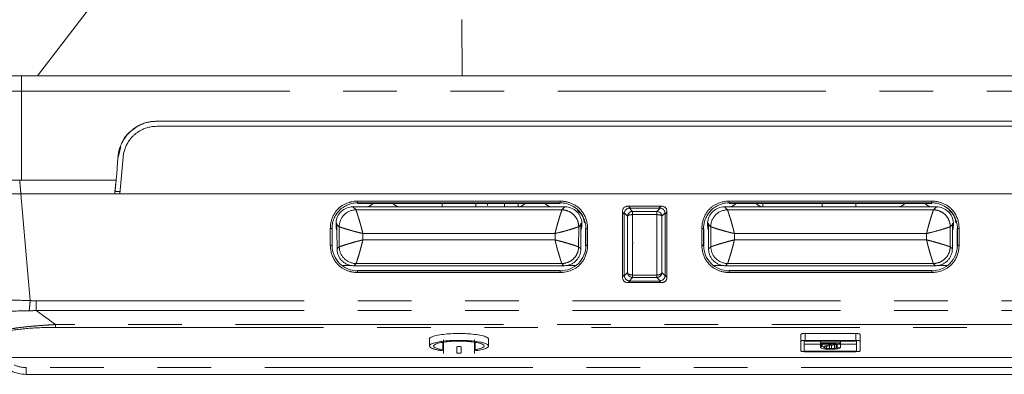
# Model space of a CAD drawing. Header units: millimetres. Extents: x 19 to 844, y 7 to 552.
# Tile 3 of 177: x 60 to 83, y 108 to 116. Entities that reach past the tile are written whole.
import ezdxf

# ---------------------------------------------------------------- set-up
doc = ezdxf.new("R2010")
doc.units = ezdxf.units.MM
doc.linetypes.add('PHANTOM', pattern=[12.7, 6.35, -1.27, 1.27, -1.27, 1.27, -1.27])

msp = doc.modelspace()

# ---------------------------------------------------------------- linework, layer by layer
at = {"color": 8, "linetype": 'PHANTOM', "lineweight": 0}
for p, q in [((60.267, 114.811), (62.001, 117.071)), ((59.89, 114.446), (59.89, 112.331)), ((59.89, 114.446), (313.406, 114.446)), ((59.871, 112.011), (60.093, 109.48)), ((67.848, 111.798), (67.848, 111.838)), ((72.648, 111.838), (72.648, 111.798)), ((74.261, 111.718), (74.303, 111.678)), ((74.993, 111.678), (75.035, 111.718)), ((76.648, 111.798), (76.648, 111.838)), ((81.448, 111.838), (81.448, 111.798)), ((67.737, 111.703), (67.811, 111.63)), ((67.811, 111.63), (72.686, 111.63)), ((72.686, 111.63), (72.76, 111.703)), ((74.242, 111.478), (74.164, 111.557)), ((74.362, 111.595), (74.286, 111.673)), ((74.362, 111.518), (74.362, 111.595)), ((74.362, 111.595), (74.935, 111.595)), ((74.935, 111.518), (74.362, 111.518)), ((74.935, 111.595), (75.011, 111.673)), ((74.935, 111.518), (74.935, 111.595)), ((75.132, 111.557), (75.055, 111.478)), ((76.537, 111.703), (76.611, 111.63)), ((76.611, 111.63), (81.486, 111.63)), ((81.486, 111.63), (81.56, 111.703)), ((67.359, 111.281), (67.412, 111.229)), ((73.085, 111.229), (73.138, 111.281)), ((76.159, 111.281), (76.212, 111.229)), ((81.885, 111.229), (81.938, 111.281)), ((67.414, 110.756), (67.412, 111.229)), ((67.972, 110.918), (67.972, 111.071)), ((67.972, 111.071), (72.525, 111.071)), ((72.525, 111.071), (72.525, 110.918)), ((73.083, 110.756), (73.085, 111.229)), ((76.214, 110.756), (76.212, 111.229)), ((76.772, 110.918), (76.772, 111.071)), ((76.772, 111.071), (81.325, 111.071)), ((81.325, 111.071), (81.325, 110.918)), ((81.883, 110.756), (81.885, 111.229)), ((72.525, 110.918), (67.972, 110.918)), ((81.325, 110.918), (76.772, 110.918)), ((67.361, 110.704), (67.414, 110.756)), ((73.083, 110.756), (73.135, 110.704)), ((76.161, 110.704), (76.214, 110.756)), ((81.883, 110.756), (81.935, 110.704)), ((67.761, 110.306), (67.813, 110.358)), ((67.813, 110.358), (72.684, 110.358)), ((72.684, 110.358), (72.736, 110.306)), ((76.561, 110.306), (76.613, 110.358)), ((76.613, 110.358), (81.484, 110.358)), ((81.484, 110.358), (81.536, 110.306)), ((67.848, 110.145), (67.848, 110.185)), ((72.648, 110.185), (72.648, 110.145)), ((74.162, 110.084), (74.122, 110.045)), ((74.165, 110.065), (74.242, 110.145)), ((74.361, 110.086), (74.935, 110.086)), ((74.361, 110.028), (74.361, 110.086)), ((75.055, 110.145), (75.133, 110.064)), ((75.175, 110.045), (75.135, 110.084)), ((76.648, 110.145), (76.648, 110.185)), ((81.448, 110.185), (81.448, 110.145)), ((74.305, 109.945), (74.263, 109.905)), ((74.285, 109.949), (74.361, 110.028)), ((74.935, 110.028), (74.361, 110.028)), ((75.012, 109.949), (74.935, 110.028)), ((75.034, 109.905), (74.992, 109.945)), ((60.236, 109.474), (313.061, 109.474)), ((60.236, 109.248), (313.061, 109.248)), ((60.69, 108.911), (60.236, 109.248)), ((312.607, 108.911), (60.69, 108.911)), ((60.69, 108.845), (312.607, 108.845)), ((78.448, 108.536), (78.448, 108.699)), ((79.648, 108.699), (79.648, 108.536)), ((69.863, 108.478), (69.863, 108.315)), ((70.634, 108.315), (70.634, 108.478)), ((313.3, 107.891), (59.997, 107.891)), ((59.997, 107.891), (59.997, 107.731))]:
    msp.add_line(p, q, dxfattribs=at)
at = {"color": 7, "linetype": 'Continuous', "lineweight": 15}
for p, q in [((70.326, 114.811), (70.32, 116.144)), ((313.406, 114.811), (59.89, 114.811)), ((63.091, 113.731), (107.805, 113.731)), ((63.091, 113.611), (107.805, 113.611)), ((62.244, 113.127), (62.175, 112.881)), ((62.175, 112.892), (62.244, 113.127)), ((62.218, 112.011), (62.294, 112.881)), ((59.845, 112.331), (62.126, 112.331)), ((59.89, 112.331), (62.13, 112.332)), ((62.098, 112.011), (62.126, 112.332)), ((62.102, 112.063), (62.126, 112.331)), ((59.871, 112.011), (62.218, 112.011)), ((62.223, 112.063), (62.102, 112.063)), ((108.678, 112.011), (62.218, 112.011)), ((67.848, 111.838), (72.648, 111.838)), ((67.848, 111.798), (72.648, 111.798)), ((67.848, 111.781), (72.648, 111.781)), ((69.848, 111.703), (69.848, 111.781)), ((70.648, 111.781), (70.648, 111.703)), ((70.928, 111.781), (70.928, 111.731)), ((74.261, 111.718), (75.035, 111.718)), ((76.648, 111.838), (81.448, 111.838)), ((76.648, 111.798), (81.448, 111.798)), ((76.648, 111.781), (81.448, 111.781)), ((77.448, 111.703), (77.448, 111.781)), ((78.848, 111.703), (78.848, 111.781)), ((79.648, 111.781), (79.648, 111.703)), ((68.048, 111.703), (67.737, 111.703)), ((68.848, 111.703), (68.048, 111.703)), ((69.848, 111.703), (68.848, 111.703)), ((70.648, 111.703), (69.848, 111.703)), ((71.648, 111.703), (70.648, 111.703)), ((72.448, 111.703), (71.648, 111.703)), ((72.76, 111.703), (72.448, 111.703)), ((74.122, 110.045), (74.122, 111.578)), ((74.162, 110.084), (74.162, 111.532)), ((74.993, 111.672), (74.303, 111.672)), ((75.135, 111.532), (75.135, 110.084)), ((75.175, 111.578), (75.175, 110.045)), ((76.648, 111.703), (76.537, 111.703)), ((77.448, 111.703), (76.648, 111.703)), ((78.848, 111.703), (77.448, 111.703)), ((79.648, 111.703), (78.848, 111.703)), ((80.648, 111.703), (79.648, 111.703)), ((81.448, 111.703), (80.648, 111.703)), ((81.56, 111.703), (81.448, 111.703)), ((67.338, 111.323), (67.359, 111.302)), ((67.338, 111.302), (67.338, 111.262)), ((67.338, 111.302), (67.359, 111.302)), ((67.359, 111.281), (67.359, 111.135)), ((73.137, 111.135), (73.138, 111.281)), ((73.138, 111.302), (73.159, 111.323)), ((73.138, 111.302), (73.159, 111.302)), ((73.159, 111.263), (73.159, 111.302)), ((76.138, 111.323), (76.159, 111.302)), ((76.138, 111.302), (76.138, 111.262)), ((76.138, 111.302), (76.159, 111.302)), ((76.159, 111.281), (76.159, 111.135)), ((81.937, 111.135), (81.938, 111.281)), ((81.938, 111.302), (81.959, 111.323)), ((81.938, 111.302), (81.959, 111.302)), ((81.959, 111.263), (81.959, 111.302)), ((67.202, 110.792), (67.202, 111.192)), ((67.244, 111.188), (67.244, 110.788)), ((67.248, 110.781), (67.248, 111.181)), ((67.361, 110.704), (67.359, 111.135)), ((73.137, 111.135), (73.135, 110.704)), ((73.248, 111.181), (73.248, 110.781)), ((73.253, 110.788), (73.253, 111.188)), ((73.295, 111.192), (73.295, 110.792)), ((76.002, 110.792), (76.002, 111.192)), ((76.044, 111.188), (76.044, 110.788)), ((76.048, 110.781), (76.048, 111.181)), ((76.161, 110.704), (76.159, 111.135)), ((81.937, 111.135), (81.935, 110.704)), ((82.048, 111.181), (82.048, 110.781)), ((82.053, 110.788), (82.053, 111.188)), ((82.095, 111.192), (82.095, 110.792)), ((67.706, 110.311), (67.495, 110.311)), ((72.736, 110.306), (67.761, 110.306)), ((72.79, 110.311), (73.002, 110.311)), ((76.295, 110.311), (76.506, 110.311)), ((81.536, 110.306), (76.561, 110.306)), ((81.802, 110.311), (81.59, 110.311)), ((72.648, 110.191), (67.848, 110.191)), ((72.648, 110.185), (67.848, 110.185)), ((72.648, 110.145), (67.848, 110.145)), ((81.448, 110.191), (76.648, 110.191)), ((81.448, 110.185), (76.648, 110.185)), ((81.448, 110.145), (76.648, 110.145)), ((75.034, 109.905), (74.263, 109.905)), ((74.309, 109.941), (74.302, 109.943)), ((74.305, 109.944), (74.992, 109.944)), ((75.03, 109.95), (75.014, 109.947)), ((78.348, 108.68), (78.348, 108.517)), ((79.648, 108.699), (78.448, 108.699)), ((79.748, 108.517), (79.748, 108.68)), ((69.548, 108.566), (69.548, 108.403)), ((69.881, 108.227), (69.881, 108.55)), ((70.616, 108.548), (70.616, 108.229)), ((70.948, 108.403), (70.948, 108.566)), ((78.348, 108.517), (78.348, 108.288)), ((79.668, 108.521), (78.428, 108.521)), ((78.428, 108.521), (78.428, 108.284)), ((79.648, 108.536), (78.448, 108.536)), ((78.811, 108.521), (78.811, 108.479)), ((79.285, 108.479), (78.811, 108.479)), ((78.811, 108.479), (78.811, 108.463)), ((78.811, 108.463), (79.181, 108.463)), ((78.811, 108.463), (78.811, 108.368)), ((78.824, 108.463), (78.824, 108.381)), ((79.181, 108.463), (78.85, 108.391)), ((78.85, 108.463), (78.85, 108.391)), ((78.915, 108.381), (79.285, 108.463)), ((79.208, 108.446), (79.208, 108.362)), ((79.285, 108.521), (79.285, 108.479)), ((79.285, 108.463), (79.285, 108.479)), ((79.285, 108.463), (79.285, 108.362)), ((79.668, 108.284), (79.668, 108.521)), ((79.748, 108.288), (79.748, 108.517)), ((70.198, 108.383), (70.198, 108.24)), ((70.298, 108.24), (70.298, 108.383)), ((78.428, 108.284), (79.668, 108.284)), ((78.448, 108.268), (79.648, 108.268)), ((78.811, 108.368), (78.824, 108.381)), ((78.811, 108.362), (78.811, 108.368)), ((78.825, 108.349), (78.811, 108.362)), ((78.824, 108.381), (78.85, 108.391)), ((78.88, 108.336), (78.825, 108.349)), ((78.934, 108.329), (78.88, 108.336)), ((78.915, 108.381), (78.888, 108.368)), ((78.888, 108.368), (78.888, 108.362)), ((78.888, 108.362), (78.915, 108.352)), ((78.915, 108.381), (78.915, 108.352)), ((78.915, 108.352), (78.955, 108.345)), ((79.005, 108.326), (78.934, 108.329)), ((78.955, 108.39), (78.955, 108.345)), ((78.955, 108.345), (79.027, 108.342)), ((79.048, 108.326), (79.005, 108.326)), ((79.027, 108.406), (79.027, 108.342)), ((79.027, 108.342), (79.07, 108.342)), ((79.163, 108.329), (79.048, 108.326)), ((79.07, 108.415), (79.07, 108.342)), ((79.07, 108.342), (79.142, 108.345)), ((79.142, 108.431), (79.142, 108.345)), ((79.142, 108.345), (79.182, 108.352)), ((79.217, 108.336), (79.163, 108.329)), ((79.182, 108.44), (79.182, 108.352)), ((79.182, 108.352), (79.208, 108.362)), ((79.208, 108.362), (79.285, 108.362)), ((79.271, 108.349), (79.217, 108.336)), ((79.285, 108.362), (79.271, 108.349)), ((313.937, 108.131), (59.36, 108.131)), ((313.3, 107.731), (59.997, 107.731))]:
    msp.add_line(p, q, dxfattribs=at)
for centre, radius, start, end in [((68.048, 111.903), 0.2, 270, 322.2397), ((68.848, 111.903), 0.2, 217.7603, 270), ((71.648, 111.903), 0.2, 270, 322.2397), ((72.448, 111.903), 0.2, 217.7603, 270.0001), ((76.648, 111.903), 0.2, 270, 322.2397), ((77.448, 111.903), 0.2, 217.7603, 270), ((80.648, 111.903), 0.2, 270, 322.2397), ((81.448, 111.903), 0.2, 217.7603, 270.0001), ((59.997, 108.531), 0.8, 243.825, 270)]:
    msp.add_arc(centre, radius, start, end, dxfattribs=at)
for points, knots in [([(59.89, 114.811), (59.864, 114.811), (59.816, 114.811), (59.75, 114.811), (59.697, 114.811), (59.657, 114.811), (59.596, 114.811), (59.499, 114.811), (59.326, 114.811), (59.113, 114.811), (58.888, 114.811), (58.703, 114.811), (58.585, 114.811), (58.522, 114.811), (58.492, 114.811), (58.47, 114.811), (58.466, 114.811), (58.464, 114.811)], [0, 0, 0, 0, 0.035291, 0.064941, 0.088971, 0.107397, 0.120231, 0.173321, 0.241129, 0.368668, 0.500375, 0.632036, 0.759444, 0.827082, 0.880125, 0.922449, 1, 1, 1, 1]), ([(62.173, 112.882), (62.174, 112.902), (62.178, 112.941), (62.188, 112.999), (62.202, 113.055), (62.22, 113.111), (62.241, 113.166), (62.282, 113.255), (62.354, 113.371), (62.472, 113.499), (62.611, 113.602), (62.748, 113.669), (62.872, 113.708), (62.981, 113.728), (63.054, 113.73), (63.091, 113.731)], [0, 0, 0, 0, 0.0431097, 0.0858817, 0.1284972, 0.1711391, 0.2139903, 0.2572308, 0.3850534, 0.510915, 0.63523, 0.7608064, 0.8398556, 0.9191886, 1, 1, 1, 1]), ([(62.27, 113.214), (62.272, 113.223), (62.303, 113.333), (62.465, 113.5), (62.687, 113.651), (62.906, 113.72), (63.029, 113.728), (63.091, 113.731)], [0, 0, 0, 0, 0.027735, 0.33494, 0.641896, 0.816435, 1, 1, 1, 1]), ([(62.294, 112.881), (62.296, 112.9), (62.3, 112.937), (62.311, 112.99), (62.324, 113.041), (62.341, 113.089), (62.359, 113.135), (62.38, 113.178), (62.402, 113.218), (62.425, 113.255), (62.449, 113.289), (62.474, 113.321), (62.499, 113.35), (62.525, 113.377), (62.577, 113.426), (62.659, 113.489), (62.771, 113.548), (62.878, 113.585), (62.982, 113.607), (63.055, 113.61), (63.091, 113.611)], [0, 0, 0, 0, 0.047492, 0.093484, 0.137976, 0.180968, 0.222459, 0.26245, 0.300942, 0.337933, 0.373424, 0.407416, 0.439908, 0.470901, 0.500395, 0.622158, 0.731327, 0.817872, 0.907427, 1, 1, 1, 1]), ([(62.13, 112.332), (62.132, 112.354), (62.136, 112.4), (62.143, 112.463), (62.148, 112.532), (62.153, 112.625), (62.159, 112.745), (62.168, 112.837), (62.173, 112.882)], [0, 0, 0, 0, 0.1235371, 0.2470742, 0.3478089, 0.5001138, 0.7530619, 1, 1, 1, 1]), ([(59.89, 112.331), (59.861, 112.331), (59.802, 112.331), (59.714, 112.331), (59.626, 112.331), (59.54, 112.331), (59.454, 112.331), (59.369, 112.331), (59.285, 112.331), (59.202, 112.331), (59.106, 112.331), (58.999, 112.331), (58.845, 112.331), (58.662, 112.331), (58.464, 112.331), (58.291, 112.331), (58.169, 112.331), (58.087, 112.331), (58.028, 112.331), (57.976, 112.331), (57.933, 112.331), (57.903, 112.331), (57.884, 112.331), (57.881, 112.331), (57.88, 112.331)], [0, 0, 0, 0, 0.028132, 0.056064, 0.083848, 0.111538, 0.13919, 0.166857, 0.194595, 0.222457, 0.250498, 0.292109, 0.333759, 0.417029, 0.500005, 0.582917, 0.666255, 0.707841, 0.749522, 0.79984, 0.849729, 0.899506, 0.949492, 1, 1, 1, 1]), ([(57.879, 112.011), (57.879, 112.011), (57.88, 112.011), (57.886, 112.011), (57.897, 112.011), (57.911, 112.011), (57.929, 112.011), (57.952, 112.011), (57.979, 112.011), (58.01, 112.011), (58.057, 112.011), (58.127, 112.011), (58.259, 112.011), (58.456, 112.011), (58.68, 112.011), (58.879, 112.011), (59.035, 112.011), (59.192, 112.011), (59.351, 112.011), (59.517, 112.011), (59.692, 112.011), (59.811, 112.011), (59.871, 112.011)], [0, 0, 0, 0, 0.032479, 0.064233, 0.09532, 0.1258, 0.155741, 0.185211, 0.214283, 0.243032, 0.271536, 0.328868, 0.387553, 0.500028, 0.612502, 0.671122, 0.728519, 0.779964, 0.832414, 0.886307, 0.942047, 1, 1, 1, 1]), ([(67.848, 111.838), (67.831, 111.837), (67.795, 111.837), (67.739, 111.83), (67.681, 111.818), (67.622, 111.8), (67.561, 111.776), (67.5, 111.744), (67.441, 111.705), (67.385, 111.656), (67.334, 111.598), (67.29, 111.531), (67.253, 111.455), (67.225, 111.373), (67.206, 111.284), (67.203, 111.223), (67.202, 111.192)], [0, 0, 0, 0, 0.051294, 0.105921, 0.163798, 0.224801, 0.288777, 0.355579, 0.425112, 0.497422, 0.572793, 0.651584, 0.733936, 0.81973, 0.908604, 1, 1, 1, 1]), ([(67.242, 111.188), (67.242, 111.203), (67.243, 111.234), (67.248, 111.279), (67.257, 111.324), (67.268, 111.369), (67.292, 111.437), (67.336, 111.524), (67.413, 111.622), (67.51, 111.7), (67.598, 111.745), (67.672, 111.772), (67.731, 111.787), (67.792, 111.796), (67.832, 111.797), (67.848, 111.798)], [0, 0, 0, 0, 0.047993, 0.096035, 0.14412, 0.19223, 0.240338, 0.369633, 0.498322, 0.62984, 0.756627, 0.805885, 0.877135, 0.947273, 1, 1, 1, 1]), ([(71.328, 111.703), (71.328, 111.731), (71.328, 111.759), (71.328, 111.797), (71.328, 111.798)], [0, 0, 0, 0, 0.982206, 1, 1, 1, 1]), ([(71.648, 111.798), (71.648, 111.797), (71.648, 111.757), (71.648, 111.727), (71.648, 111.698)], [0, 0, 0, 0, 0.0168, 1, 1, 1, 1]), ([(73.295, 111.192), (73.294, 111.21), (73.293, 111.246), (73.286, 111.3), (73.276, 111.351), (73.262, 111.401), (73.245, 111.449), (73.225, 111.495), (73.202, 111.537), (73.176, 111.577), (73.149, 111.614), (73.119, 111.647), (73.087, 111.677), (73.054, 111.705), (73.02, 111.729), (72.985, 111.75), (72.95, 111.768), (72.914, 111.784), (72.879, 111.798), (72.844, 111.809), (72.809, 111.819), (72.775, 111.826), (72.742, 111.831), (72.71, 111.835), (72.679, 111.837), (72.658, 111.838), (72.648, 111.838)], [0, 0, 0, 0, 0.053651, 0.106528, 0.158501, 0.20946, 0.25931, 0.307987, 0.355451, 0.401696, 0.446742, 0.490641, 0.53347, 0.575307, 0.616198, 0.656157, 0.695179, 0.733246, 0.770329, 0.806398, 0.841423, 0.875375, 0.908227, 0.939958, 0.970553, 1, 1, 1, 1]), ([(72.648, 111.798), (72.659, 111.797), (72.683, 111.797), (72.722, 111.793), (72.772, 111.785), (72.825, 111.772), (72.886, 111.75), (72.975, 111.708), (73.075, 111.633), (73.161, 111.524), (73.209, 111.427), (73.237, 111.34), (73.252, 111.264), (73.254, 111.213), (73.255, 111.188)], [0, 0, 0, 0, 0.0332295, 0.0741983, 0.1229257, 0.1941809, 0.2434652, 0.3261036, 0.5016428, 0.6303905, 0.7596877, 0.8398362, 0.9199673, 1, 1, 1, 1]), ([(74.122, 111.578), (74.122, 111.589), (74.123, 111.61), (74.13, 111.639), (74.14, 111.663), (74.156, 111.684), (74.176, 111.699), (74.201, 111.71), (74.23, 111.717), (74.25, 111.718), (74.261, 111.718)], [0, 0, 0, 0, 0.145545, 0.274662, 0.391481, 0.501524, 0.61134, 0.727515, 0.855662, 1, 1, 1, 1]), ([(75.035, 111.718), (75.046, 111.718), (75.067, 111.717), (75.096, 111.71), (75.12, 111.699), (75.141, 111.684), (75.156, 111.663), (75.167, 111.639), (75.174, 111.61), (75.174, 111.589), (75.175, 111.578)], [0, 0, 0, 0, 0.1443381, 0.2724846, 0.3886604, 0.4984761, 0.6085189, 0.7253381, 0.8544555, 1, 1, 1, 1]), ([(76.648, 111.838), (76.631, 111.837), (76.595, 111.837), (76.539, 111.83), (76.481, 111.818), (76.422, 111.8), (76.361, 111.776), (76.3, 111.744), (76.241, 111.705), (76.185, 111.656), (76.134, 111.598), (76.09, 111.531), (76.053, 111.455), (76.025, 111.373), (76.006, 111.284), (76.003, 111.223), (76.002, 111.192)], [0, 0, 0, 0, 0.0512936, 0.1059211, 0.1637985, 0.224801, 0.2887773, 0.355579, 0.4251125, 0.4974216, 0.5727926, 0.6515843, 0.7339361, 0.8197301, 0.9086038, 1, 1, 1, 1]), ([(76.042, 111.188), (76.042, 111.203), (76.043, 111.234), (76.048, 111.279), (76.057, 111.324), (76.068, 111.369), (76.092, 111.437), (76.136, 111.524), (76.213, 111.622), (76.31, 111.7), (76.398, 111.745), (76.472, 111.772), (76.531, 111.787), (76.592, 111.796), (76.632, 111.797), (76.648, 111.798)], [0, 0, 0, 0, 0.047993, 0.096035, 0.14412, 0.19223, 0.240338, 0.369633, 0.498322, 0.62984, 0.756627, 0.805885, 0.877135, 0.947273, 1, 1, 1, 1]), ([(82.095, 111.192), (82.094, 111.21), (82.093, 111.246), (82.086, 111.3), (82.076, 111.351), (82.062, 111.401), (82.045, 111.449), (82.025, 111.495), (82.002, 111.537), (81.976, 111.577), (81.949, 111.614), (81.919, 111.647), (81.887, 111.677), (81.854, 111.705), (81.82, 111.729), (81.785, 111.75), (81.75, 111.768), (81.714, 111.784), (81.679, 111.798), (81.644, 111.809), (81.609, 111.819), (81.575, 111.826), (81.542, 111.831), (81.51, 111.835), (81.479, 111.837), (81.458, 111.838), (81.448, 111.838)], [0, 0, 0, 0, 0.053651, 0.106528, 0.158501, 0.20946, 0.25931, 0.307987, 0.355451, 0.401696, 0.446742, 0.490641, 0.53347, 0.575307, 0.616198, 0.656157, 0.695179, 0.733246, 0.770329, 0.806398, 0.841423, 0.875375, 0.908227, 0.939958, 0.970553, 1, 1, 1, 1]), ([(81.448, 111.798), (81.459, 111.797), (81.483, 111.797), (81.522, 111.793), (81.572, 111.785), (81.625, 111.772), (81.686, 111.75), (81.775, 111.708), (81.875, 111.633), (81.961, 111.524), (82.009, 111.427), (82.037, 111.34), (82.052, 111.264), (82.054, 111.213), (82.055, 111.188)], [0, 0, 0, 0, 0.033229, 0.074198, 0.122926, 0.194181, 0.243465, 0.326104, 0.501643, 0.630391, 0.759688, 0.839836, 0.919967, 1, 1, 1, 1]), ([(67.338, 111.323), (67.343, 111.425), (67.388, 111.523), (67.535, 111.663), (67.636, 111.704), (67.737, 111.703)], [0, 0, 0, 0, 0.5, 0.5, 1, 1, 1, 1]), ([(72.76, 111.703), (72.861, 111.704), (72.962, 111.663), (73.109, 111.523), (73.154, 111.425), (73.159, 111.323)], [0, 0, 0, 0, 0.5, 0.5, 1, 1, 1, 1]), ([(73.058, 111.614), (73.063, 111.611), (73.131, 111.566), (73.198, 111.459), (73.215, 111.351), (73.22, 111.32)], [0, 0, 0, 0, 0.047595, 0.717589, 1, 1, 1, 1]), ([(73.066, 111.62), (73.068, 111.619), (73.129, 111.576), (73.193, 111.473), (73.223, 111.367), (73.234, 111.33)], [0, 0, 0, 0, 0.024417, 0.656337, 1, 1, 1, 1]), ([(74.164, 111.532), (74.164, 111.551), (74.165, 111.578), (74.182, 111.611), (74.205, 111.64), (74.235, 111.665), (74.273, 111.671), (74.292, 111.672), (74.303, 111.672)], [0, 0, 0, 0, 0.244138, 0.35772, 0.491122, 0.742305, 0.848531, 1, 1, 1, 1]), ([(74.993, 111.672), (75.004, 111.672), (75.024, 111.671), (75.062, 111.665), (75.092, 111.64), (75.115, 111.611), (75.132, 111.578), (75.132, 111.551), (75.133, 111.532)], [0, 0, 0, 0, 0.149675, 0.257669, 0.508859, 0.639266, 0.755854, 1, 1, 1, 1]), ([(76.138, 111.323), (76.143, 111.425), (76.188, 111.523), (76.335, 111.663), (76.436, 111.704), (76.537, 111.703)], [0, 0, 0, 0, 0.5, 0.5, 1, 1, 1, 1]), ([(81.56, 111.703), (81.661, 111.704), (81.762, 111.663), (81.909, 111.523), (81.954, 111.425), (81.959, 111.323)], [0, 0, 0, 0, 0.5, 0.5, 1, 1, 1, 1]), ([(81.858, 111.614), (81.863, 111.611), (81.931, 111.566), (81.998, 111.459), (82.015, 111.351), (82.02, 111.32)], [0, 0, 0, 0, 0.047595, 0.717589, 1, 1, 1, 1]), ([(81.866, 111.62), (81.868, 111.619), (81.929, 111.576), (81.993, 111.473), (82.023, 111.367), (82.034, 111.33)], [0, 0, 0, 0, 0.0244167, 0.6563373, 1, 1, 1, 1]), ([(67.202, 110.792), (67.203, 110.774), (67.203, 110.74), (67.21, 110.689), (67.219, 110.64), (67.232, 110.592), (67.247, 110.547), (67.265, 110.503), (67.286, 110.462), (67.309, 110.424), (67.334, 110.388), (67.361, 110.355), (67.389, 110.325), (67.419, 110.298), (67.45, 110.273), (67.482, 110.251), (67.514, 110.232), (67.547, 110.215), (67.58, 110.2), (67.612, 110.187), (67.644, 110.177), (67.676, 110.168), (67.706, 110.16), (67.737, 110.155), (67.766, 110.151), (67.794, 110.148), (67.822, 110.146), (67.84, 110.146), (67.848, 110.145)], [0, 0, 0, 0, 0.050958, 0.101162, 0.1505, 0.198876, 0.246206, 0.292431, 0.337513, 0.381436, 0.42421, 0.465866, 0.506458, 0.546055, 0.58471, 0.622454, 0.659293, 0.69522, 0.730221, 0.764273, 0.797353, 0.829437, 0.860503, 0.890531, 0.919506, 0.947414, 0.974247, 1, 1, 1, 1]), ([(67.848, 110.185), (67.69, 110.186), (67.532, 110.25), (67.308, 110.472), (67.243, 110.63), (67.242, 110.788)], [0, 0, 0, 0, 0.5, 0.5, 1, 1, 1, 1]), ([(72.648, 110.145), (72.666, 110.146), (72.704, 110.147), (72.761, 110.154), (72.822, 110.167), (72.886, 110.187), (72.951, 110.214), (73.016, 110.251), (73.079, 110.297), (73.138, 110.355), (73.19, 110.424), (73.233, 110.503), (73.267, 110.593), (73.29, 110.69), (73.293, 110.757), (73.295, 110.792)], [0, 0, 0, 0, 0.05257, 0.109443, 0.170531, 0.235692, 0.304745, 0.377512, 0.453908, 0.534087, 0.618515, 0.707525, 0.801094, 0.898824, 1, 1, 1, 1]), ([(73.255, 110.788), (73.253, 110.63), (73.188, 110.472), (72.965, 110.25), (72.806, 110.186), (72.648, 110.185)], [0, 0, 0, 0, 0.5, 0.5, 1, 1, 1, 1]), ([(76.002, 110.792), (76.003, 110.774), (76.003, 110.74), (76.01, 110.689), (76.019, 110.64), (76.032, 110.592), (76.047, 110.547), (76.065, 110.503), (76.086, 110.462), (76.109, 110.424), (76.134, 110.388), (76.161, 110.355), (76.189, 110.325), (76.219, 110.298), (76.25, 110.273), (76.282, 110.251), (76.314, 110.232), (76.347, 110.215), (76.38, 110.2), (76.412, 110.187), (76.444, 110.177), (76.476, 110.168), (76.506, 110.16), (76.537, 110.155), (76.566, 110.151), (76.594, 110.148), (76.622, 110.146), (76.64, 110.146), (76.648, 110.145)], [0, 0, 0, 0, 0.050958, 0.101162, 0.1505, 0.198876, 0.246206, 0.292431, 0.337513, 0.381436, 0.42421, 0.465866, 0.506458, 0.546055, 0.58471, 0.622454, 0.659293, 0.69522, 0.730221, 0.764273, 0.797353, 0.829437, 0.860503, 0.890531, 0.919506, 0.947414, 0.974247, 1, 1, 1, 1]), ([(76.648, 110.185), (76.49, 110.186), (76.332, 110.25), (76.108, 110.472), (76.043, 110.63), (76.042, 110.788)], [0, 0, 0, 0, 0.5, 0.5, 1, 1, 1, 1]), ([(81.448, 110.145), (81.466, 110.146), (81.504, 110.147), (81.561, 110.154), (81.622, 110.167), (81.686, 110.187), (81.751, 110.214), (81.816, 110.251), (81.879, 110.297), (81.938, 110.355), (81.99, 110.424), (82.033, 110.503), (82.067, 110.593), (82.09, 110.69), (82.093, 110.757), (82.095, 110.792)], [0, 0, 0, 0, 0.0525704, 0.1094426, 0.1705308, 0.2356921, 0.3047446, 0.3775116, 0.4539081, 0.5340871, 0.6185146, 0.7075249, 0.8010938, 0.8988244, 1, 1, 1, 1]), ([(82.055, 110.788), (82.053, 110.63), (81.988, 110.472), (81.765, 110.25), (81.606, 110.186), (81.448, 110.185)], [0, 0, 0, 0, 0.5, 0.5, 1, 1, 1, 1]), ([(67.361, 110.704), (67.362, 110.69), (67.363, 110.663), (67.369, 110.623), (67.379, 110.584), (67.393, 110.547), (67.41, 110.512), (67.43, 110.48), (67.453, 110.449), (67.487, 110.413), (67.536, 110.372), (67.604, 110.335), (67.68, 110.311), (67.734, 110.308), (67.761, 110.306)], [0, 0, 0, 0, 0.06539, 0.12996, 0.193714, 0.256653, 0.31878, 0.380099, 0.440611, 0.500319, 0.620086, 0.743275, 0.869907, 1, 1, 1, 1]), ([(72.736, 110.306), (72.75, 110.306), (72.777, 110.307), (72.817, 110.314), (72.855, 110.323), (72.892, 110.337), (72.927, 110.354), (72.96, 110.374), (72.99, 110.397), (73.028, 110.43), (73.068, 110.479), (73.105, 110.547), (73.13, 110.623), (73.134, 110.676), (73.135, 110.704)], [0, 0, 0, 0, 0.06556, 0.130251, 0.194078, 0.257042, 0.319145, 0.380391, 0.440781, 0.50032, 0.620396, 0.743687, 0.870215, 1, 1, 1, 1]), ([(76.161, 110.704), (76.162, 110.69), (76.163, 110.663), (76.169, 110.623), (76.179, 110.584), (76.193, 110.547), (76.21, 110.512), (76.23, 110.48), (76.253, 110.449), (76.287, 110.413), (76.336, 110.372), (76.404, 110.335), (76.48, 110.311), (76.534, 110.308), (76.561, 110.306)], [0, 0, 0, 0, 0.06539, 0.12996, 0.193714, 0.256653, 0.31878, 0.380099, 0.440611, 0.500319, 0.620086, 0.743275, 0.869907, 1, 1, 1, 1]), ([(81.536, 110.306), (81.55, 110.306), (81.577, 110.307), (81.617, 110.314), (81.655, 110.323), (81.692, 110.337), (81.727, 110.354), (81.76, 110.374), (81.79, 110.397), (81.828, 110.43), (81.868, 110.479), (81.905, 110.547), (81.93, 110.623), (81.934, 110.676), (81.935, 110.704)], [0, 0, 0, 0, 0.06556, 0.130251, 0.194078, 0.257042, 0.319145, 0.380391, 0.440781, 0.50032, 0.620396, 0.743687, 0.870215, 1, 1, 1, 1]), ([(74.305, 109.944), (74.296, 109.944), (74.278, 109.945), (74.253, 109.953), (74.229, 109.965), (74.2, 109.987), (74.17, 110.026), (74.166, 110.064), (74.164, 110.084)], [0, 0, 0, 0, 0.122729, 0.238047, 0.356848, 0.485067, 0.738149, 1, 1, 1, 1]), ([(75.133, 110.084), (75.132, 110.077), (75.132, 110.064), (75.128, 110.045), (75.122, 110.025), (75.109, 110.003), (75.084, 109.976), (75.045, 109.949), (75.01, 109.946), (74.992, 109.944)], [0, 0, 0, 0, 0.090583, 0.176634, 0.259643, 0.382859, 0.517939, 0.763394, 1, 1, 1, 1]), ([(74.263, 109.905), (74.251, 109.906), (74.231, 109.906), (74.202, 109.913), (74.177, 109.924), (74.156, 109.94), (74.141, 109.96), (74.13, 109.985), (74.123, 110.014), (74.122, 110.034), (74.122, 110.045)], [0, 0, 0, 0, 0.1449973, 0.2736741, 0.390201, 0.5001402, 0.6100585, 0.7265262, 0.8551137, 1, 1, 1, 1]), ([(75.175, 110.045), (75.174, 110.034), (75.174, 110.014), (75.167, 109.985), (75.156, 109.96), (75.14, 109.94), (75.12, 109.924), (75.095, 109.913), (75.066, 109.906), (75.045, 109.906), (75.034, 109.905)], [0, 0, 0, 0, 0.144886, 0.273474, 0.389942, 0.49986, 0.609799, 0.726326, 0.855003, 1, 1, 1, 1]), ([(70.948, 108.566), (70.948, 108.566), (70.961, 108.581), (70.913, 108.613), (70.8, 108.652), (70.628, 108.68), (70.441, 108.696), (70.248, 108.701), (70.056, 108.696), (69.869, 108.68), (69.697, 108.652), (69.584, 108.613), (69.535, 108.581), (69.549, 108.566), (69.549, 108.566)], [0, 0, 0, 0, 0.001534, 0.111957, 0.224719, 0.326599, 0.412789, 0.500003, 0.58721, 0.673407, 0.775278, 0.888048, 0.997844, 1, 1, 1, 1]), ([(78.448, 108.699), (78.442, 108.699), (78.431, 108.699), (78.415, 108.699), (78.4, 108.698), (78.388, 108.696), (78.374, 108.694), (78.355, 108.688), (78.351, 108.683), (78.348, 108.68)], [0, 0, 0, 0, 0.111777, 0.217616, 0.31758, 0.411748, 0.50021, 0.670576, 1, 1, 1, 1]), ([(79.748, 108.68), (79.748, 108.681), (79.747, 108.684), (79.742, 108.687), (79.736, 108.69), (79.73, 108.692), (79.724, 108.693), (79.713, 108.696), (79.689, 108.699), (79.662, 108.699), (79.648, 108.699)], [0, 0, 0, 0, 0.128696, 0.239468, 0.332298, 0.407169, 0.464069, 0.502993, 0.733566, 1, 1, 1, 1]), ([(69.798, 108.3), (69.785, 108.302), (69.759, 108.307), (69.722, 108.314), (69.687, 108.322), (69.655, 108.331), (69.613, 108.345), (69.564, 108.369), (69.537, 108.405), (69.57, 108.442), (69.655, 108.476), (69.771, 108.502), (69.917, 108.522), (70.069, 108.534), (70.224, 108.538), (70.378, 108.536), (70.53, 108.527), (70.679, 108.51), (70.807, 108.486), (70.906, 108.453), (70.958, 108.414), (70.943, 108.377), (70.89, 108.347), (70.833, 108.328), (70.771, 108.313), (70.722, 108.304), (70.698, 108.3)], [0, 0, 0, 0, 0.015286, 0.031036, 0.047251, 0.063933, 0.081083, 0.121297, 0.179331, 0.247227, 0.294658, 0.351882, 0.403415, 0.447735, 0.492939, 0.538166, 0.581074, 0.63059, 0.686516, 0.737353, 0.801912, 0.870412, 0.91087, 0.942232, 0.971939, 1, 1, 1, 1]), ([(70.634, 108.315), (70.647, 108.317), (70.673, 108.321), (70.707, 108.328), (70.746, 108.338), (70.786, 108.35), (70.833, 108.372), (70.857, 108.404), (70.825, 108.443), (70.717, 108.476), (70.595, 108.498), (70.487, 108.509), (70.383, 108.516), (70.248, 108.519), (70.114, 108.516), (70.01, 108.509), (69.902, 108.498), (69.78, 108.476), (69.672, 108.443), (69.639, 108.404), (69.664, 108.372), (69.711, 108.35), (69.755, 108.337), (69.805, 108.325), (69.844, 108.318), (69.863, 108.315)], [0, 0, 0, 0, 0.017533, 0.03498, 0.052463, 0.082646, 0.1127, 0.180393, 0.251124, 0.321788, 0.388459, 0.417592, 0.446387, 0.500009, 0.553632, 0.582359, 0.61156, 0.678231, 0.748895, 0.819626, 0.887319, 0.917304, 0.947555, 0.973714, 1, 1, 1, 1]), ([(78.348, 108.517), (78.349, 108.519), (78.349, 108.521), (78.355, 108.524), (78.361, 108.527), (78.367, 108.529), (78.373, 108.53), (78.384, 108.533), (78.408, 108.536), (78.434, 108.536), (78.448, 108.536)], [0, 0, 0, 0, 0.1286956, 0.2394683, 0.3322979, 0.4071686, 0.4640686, 0.5029934, 0.7335657, 1, 1, 1, 1]), ([(79.341, 108.449), (79.244, 108.449), (79.029, 108.449), (78.73, 108.448), (78.526, 108.448), (78.442, 108.448)], [0, 0, 0, 0, 0.321434, 0.717252, 1, 1, 1, 1]), ([(79.662, 108.449), (79.577, 108.449), (79.374, 108.449), (79.076, 108.449), (78.864, 108.448), (78.77, 108.448)], [0, 0, 0, 0, 0.285019, 0.684015, 1, 1, 1, 1]), ([(79.648, 108.536), (79.654, 108.536), (79.666, 108.536), (79.682, 108.536), (79.696, 108.535), (79.709, 108.533), (79.723, 108.531), (79.742, 108.525), (79.746, 108.52), (79.748, 108.517)], [0, 0, 0, 0, 0.1117771, 0.2176157, 0.3175803, 0.4117476, 0.5002104, 0.6705757, 1, 1, 1, 1]), ([(69.863, 108.315), (69.865, 108.314), (69.873, 108.312), (69.881, 108.309), (69.881, 108.306), (69.87, 108.303), (69.85, 108.301), (69.829, 108.299), (69.812, 108.298), (69.803, 108.299), (69.798, 108.3)], [0, 0, 0, 0, 0.065805, 0.210895, 0.345937, 0.501991, 0.668504, 0.7914, 0.898354, 1, 1, 1, 1]), ([(70.198, 108.383), (70.199, 108.384), (70.199, 108.386), (70.203, 108.387), (70.21, 108.389), (70.225, 108.39), (70.248, 108.39), (70.272, 108.39), (70.287, 108.389), (70.297, 108.387), (70.298, 108.385), (70.298, 108.383)], [0, 0, 0, 0, 0.082046, 0.15252, 0.211466, 0.340778, 0.500272, 0.659711, 0.789079, 0.881612, 1, 1, 1, 1]), ([(70.298, 108.24), (70.298, 108.239), (70.297, 108.238), (70.293, 108.236), (70.286, 108.234), (70.272, 108.233), (70.248, 108.233), (70.225, 108.233), (70.209, 108.234), (70.2, 108.237), (70.199, 108.239), (70.198, 108.24)], [0, 0, 0, 0, 0.082046, 0.15252, 0.211466, 0.340778, 0.500272, 0.659711, 0.789079, 0.881612, 1, 1, 1, 1]), ([(70.698, 108.3), (70.695, 108.3), (70.69, 108.299), (70.679, 108.299), (70.666, 108.299), (70.646, 108.301), (70.627, 108.303), (70.618, 108.305), (70.615, 108.308), (70.62, 108.312), (70.63, 108.314), (70.634, 108.315)], [0, 0, 0, 0, 0.067317, 0.136901, 0.208991, 0.331712, 0.498167, 0.638018, 0.720717, 0.882437, 1, 1, 1, 1]), ([(78.448, 108.268), (78.442, 108.268), (78.431, 108.269), (78.415, 108.269), (78.4, 108.27), (78.388, 108.271), (78.374, 108.274), (78.355, 108.279), (78.351, 108.284), (78.348, 108.288)], [0, 0, 0, 0, 0.111777, 0.217616, 0.31758, 0.411748, 0.50021, 0.670576, 1, 1, 1, 1]), ([(79.748, 108.288), (79.748, 108.286), (79.747, 108.284), (79.742, 108.281), (79.736, 108.278), (79.73, 108.276), (79.724, 108.274), (79.713, 108.272), (79.689, 108.269), (79.662, 108.269), (79.648, 108.268)], [0, 0, 0, 0, 0.128696, 0.239468, 0.332298, 0.407169, 0.464069, 0.502993, 0.733566, 1, 1, 1, 1])]:
    msp.add_open_spline(points, degree=3, knots=knots, dxfattribs=at)
at = {"color": 8, "linetype": 'PHANTOM', "lineweight": 0}
for points, knots in [([(59.89, 114.446), (59.89, 114.491), (59.89, 114.539), (59.89, 114.629), (59.89, 114.671), (59.89, 114.741), (59.89, 114.769), (59.89, 114.804), (59.89, 114.811), (59.89, 114.811)], [0, 0, 0, 0, 0.25, 0.25, 0.5, 0.5, 0.75, 0.75, 1, 1, 1, 1]), ([(58.065, 114.446), (58.066, 114.446), (58.066, 114.446), (58.072, 114.447), (58.081, 114.447), (58.093, 114.447), (58.107, 114.447), (58.123, 114.447), (58.141, 114.447), (58.161, 114.447), (58.182, 114.447), (58.248, 114.448), (58.375, 114.449), (58.595, 114.449), (58.855, 114.449), (59.102, 114.448), (59.312, 114.447), (59.439, 114.447), (59.578, 114.447), (59.73, 114.447), (59.836, 114.446), (59.89, 114.446)], [0, 0, 0, 0, 0.02937, 0.057776, 0.08522, 0.111703, 0.137226, 0.16179, 0.185395, 0.208044, 0.229739, 0.25048, 0.396206, 0.5011, 0.605493, 0.75118, 0.793585, 0.839658, 0.889413, 0.942858, 1, 1, 1, 1]), ([(59.887, 112.011), (59.884, 112.018), (59.877, 112.032), (59.87, 112.053), (59.866, 112.073), (59.865, 112.093), (59.863, 112.119), (59.86, 112.164), (59.853, 112.236), (59.848, 112.296), (59.845, 112.331)], [0, 0, 0, 0, 0.070244, 0.139635, 0.209387, 0.25309, 0.325328, 0.446578, 0.671791, 1, 1, 1, 1]), ([(67.811, 111.63), (67.706, 111.63), (67.602, 111.586), (67.454, 111.438), (67.411, 111.333), (67.412, 111.229)], [0, 0, 0, 0, 0.5, 0.5, 1, 1, 1, 1]), ([(67.811, 111.63), (67.811, 111.629), (67.811, 111.627), (67.813, 111.619), (67.817, 111.607), (67.823, 111.589), (67.831, 111.566), (67.841, 111.538), (67.852, 111.502), (67.865, 111.46), (67.882, 111.405), (67.904, 111.333), (67.923, 111.265), (67.939, 111.205), (67.951, 111.16), (67.962, 111.113), (67.969, 111.084), (67.972, 111.071)], [0, 0, 0, 0, 0.0471037, 0.0939125, 0.1412041, 0.1899869, 0.2414602, 0.2969444, 0.3578057, 0.4253963, 0.5010203, 0.614508, 0.7505033, 0.7958424, 0.8752655, 0.9447375, 1, 1, 1, 1]), ([(72.525, 111.071), (72.528, 111.084), (72.534, 111.113), (72.546, 111.16), (72.558, 111.205), (72.574, 111.265), (72.593, 111.333), (72.62, 111.424), (72.646, 111.509), (72.67, 111.579), (72.684, 111.62), (72.685, 111.627), (72.686, 111.63)], [0, 0, 0, 0, 0.055387, 0.125, 0.204614, 0.250022, 0.386395, 0.499983, 0.658836, 0.785246, 0.894571, 1, 1, 1, 1]), ([(72.686, 111.63), (72.738, 111.63), (72.843, 111.609), (72.976, 111.519), (73.065, 111.386), (73.085, 111.281), (73.085, 111.229)], [0.0374587, 0.0374587, 0.0374587, 0.0374587, 0.2687521, 0.5000455, 0.7313389, 0.9624424, 0.9624424, 0.9624424, 0.9624424]), ([(74.362, 111.518), (74.334, 111.518), (74.302, 111.514), (74.256, 111.499), (74.244, 111.488), (74.242, 111.478)], [0, 0, 0, 0, 0.5, 0.5, 1, 1, 1, 1]), ([(74.242, 110.145), (74.242, 110.167), (74.242, 110.212), (74.242, 110.282), (74.242, 110.353), (74.242, 110.425), (74.242, 110.498), (74.242, 110.571), (74.242, 110.646), (74.243, 110.721), (74.243, 110.796), (74.243, 110.897), (74.243, 111.025), (74.242, 111.179), (74.242, 111.331), (74.242, 111.429), (74.242, 111.478)], [0, 0, 0, 0, 0.056601, 0.112846, 0.168771, 0.224406, 0.279781, 0.33492, 0.389847, 0.444583, 0.499149, 0.553568, 0.66465, 0.775967, 0.887685, 1, 1, 1, 1]), ([(74.361, 110.086), (74.361, 110.109), (74.362, 110.157), (74.362, 110.231), (74.362, 110.308), (74.362, 110.387), (74.362, 110.468), (74.362, 110.55), (74.362, 110.635), (74.362, 110.721), (74.363, 110.808), (74.363, 110.896), (74.362, 110.985), (74.362, 111.074), (74.362, 111.164), (74.362, 111.254), (74.362, 111.343), (74.362, 111.431), (74.362, 111.489), (74.362, 111.518)], [0, 0, 0, 0, 0.055502, 0.11142, 0.167735, 0.224448, 0.281569, 0.339103, 0.397056, 0.455436, 0.514248, 0.573488, 0.633154, 0.693239, 0.753742, 0.814665, 0.876013, 0.93779, 1, 1, 1, 1]), ([(74.935, 110.086), (74.935, 110.109), (74.935, 110.157), (74.935, 110.231), (74.935, 110.307), (74.935, 110.386), (74.935, 110.467), (74.934, 110.55), (74.934, 110.634), (74.934, 110.72), (74.934, 110.807), (74.934, 110.896), (74.934, 110.985), (74.934, 111.074), (74.934, 111.164), (74.934, 111.253), (74.935, 111.343), (74.935, 111.431), (74.935, 111.489), (74.935, 111.518)], [0, 0, 0, 0, 0.055365, 0.111163, 0.167393, 0.224055, 0.281149, 0.338676, 0.396635, 0.455026, 0.51385, 0.573105, 0.632793, 0.692914, 0.753466, 0.814451, 0.875869, 0.937718, 1, 1, 1, 1]), ([(75.055, 111.478), (75.053, 111.488), (75.04, 111.499), (74.994, 111.514), (74.962, 111.518), (74.935, 111.518)], [0, 0, 0, 0, 0.5, 0.5, 1, 1, 1, 1]), ([(75.055, 111.478), (75.055, 111.453), (75.055, 111.404), (75.054, 111.328), (75.054, 111.252), (75.054, 111.175), (75.054, 111.098), (75.054, 111.02), (75.054, 110.942), (75.054, 110.865), (75.054, 110.787), (75.054, 110.686), (75.054, 110.563), (75.054, 110.419), (75.055, 110.278), (75.055, 110.189), (75.055, 110.145)], [0, 0, 0, 0, 0.056843, 0.113503, 0.170011, 0.226391, 0.282669, 0.338865, 0.395002, 0.4511, 0.507181, 0.563268, 0.670895, 0.779433, 0.889061, 1, 1, 1, 1]), ([(76.611, 111.63), (76.506, 111.63), (76.402, 111.586), (76.254, 111.438), (76.211, 111.333), (76.212, 111.229)], [0, 0, 0, 0, 0.5, 0.5, 1, 1, 1, 1]), ([(76.611, 111.63), (76.611, 111.629), (76.611, 111.627), (76.613, 111.619), (76.617, 111.607), (76.623, 111.589), (76.631, 111.566), (76.641, 111.538), (76.652, 111.502), (76.665, 111.46), (76.682, 111.405), (76.704, 111.333), (76.723, 111.265), (76.739, 111.205), (76.751, 111.16), (76.762, 111.113), (76.769, 111.084), (76.772, 111.071)], [0, 0, 0, 0, 0.047104, 0.093913, 0.141204, 0.189987, 0.24146, 0.296944, 0.357806, 0.425396, 0.50102, 0.614508, 0.750503, 0.795842, 0.875265, 0.944737, 1, 1, 1, 1]), ([(81.325, 111.071), (81.328, 111.084), (81.334, 111.113), (81.346, 111.16), (81.358, 111.205), (81.374, 111.265), (81.393, 111.333), (81.42, 111.424), (81.446, 111.509), (81.47, 111.579), (81.484, 111.62), (81.485, 111.627), (81.486, 111.63)], [0, 0, 0, 0, 0.055387, 0.125, 0.204614, 0.250022, 0.386395, 0.499983, 0.658836, 0.785246, 0.894571, 1, 1, 1, 1]), ([(81.486, 111.63), (81.538, 111.63), (81.643, 111.609), (81.776, 111.519), (81.865, 111.386), (81.885, 111.281), (81.885, 111.229)], [0.0374587, 0.0374587, 0.0374587, 0.0374587, 0.2687521, 0.5000455, 0.7313389, 0.9624424, 0.9624424, 0.9624424, 0.9624424]), ([(67.412, 111.229), (67.412, 111.229), (67.415, 111.229), (67.432, 111.223), (67.489, 111.204), (67.584, 111.174), (67.683, 111.145), (67.76, 111.123), (67.82, 111.107), (67.87, 111.095), (67.909, 111.085), (67.938, 111.078), (67.953, 111.075), (67.964, 111.073), (67.969, 111.071), (67.971, 111.071)], [0, 0, 0, 0, 0.039465, 0.12741, 0.263205, 0.446979, 0.590252, 0.709144, 0.787267, 0.851246, 0.925019, 0.954948, 0.977532, 0.988865, 1, 1, 1, 1]), ([(72.525, 111.071), (72.584, 111.083), (72.642, 111.098), (72.756, 111.128), (72.813, 111.144), (72.923, 111.177), (72.976, 111.193), (73.037, 111.214), (73.054, 111.22), (73.078, 111.227), (73.084, 111.229), (73.085, 111.229)], [0, 0, 0, 0, 0.25, 0.25, 0.5, 0.5, 0.75, 0.75, 0.875, 0.875, 1, 1, 1, 1]), ([(76.212, 111.229), (76.212, 111.229), (76.215, 111.229), (76.232, 111.223), (76.289, 111.204), (76.384, 111.174), (76.483, 111.145), (76.56, 111.123), (76.62, 111.107), (76.67, 111.095), (76.709, 111.085), (76.738, 111.078), (76.753, 111.075), (76.764, 111.073), (76.769, 111.071), (76.771, 111.071)], [0, 0, 0, 0, 0.039465, 0.12741, 0.263205, 0.446979, 0.590252, 0.709144, 0.787267, 0.851246, 0.925019, 0.954948, 0.977532, 0.988865, 1, 1, 1, 1]), ([(81.325, 111.071), (81.384, 111.083), (81.442, 111.098), (81.556, 111.128), (81.613, 111.144), (81.723, 111.177), (81.776, 111.193), (81.837, 111.214), (81.854, 111.22), (81.878, 111.227), (81.884, 111.229), (81.885, 111.229)], [0, 0, 0, 0, 0.25, 0.25, 0.5, 0.5, 0.75, 0.75, 0.875, 0.875, 1, 1, 1, 1]), ([(67.414, 110.756), (67.415, 110.756), (67.417, 110.756), (67.425, 110.758), (67.437, 110.763), (67.454, 110.769), (67.477, 110.776), (67.506, 110.786), (67.541, 110.798), (67.583, 110.811), (67.638, 110.828), (67.71, 110.849), (67.795, 110.873), (67.884, 110.897), (67.942, 110.911), (67.972, 110.918)], [0, 0, 0, 0, 0.0471584, 0.0940141, 0.1413438, 0.1901553, 0.2416475, 0.2971409, 0.3580018, 0.4255826, 0.5011872, 0.6141478, 0.7507436, 0.8700713, 1, 1, 1, 1]), ([(67.972, 110.918), (67.965, 110.887), (67.952, 110.829), (67.929, 110.743), (67.906, 110.659), (67.879, 110.567), (67.852, 110.48), (67.829, 110.409), (67.815, 110.368), (67.814, 110.362), (67.813, 110.358)], [0, 0, 0, 0, 0.130115, 0.249928, 0.373089, 0.49992, 0.658636, 0.785023, 0.894414, 1, 1, 1, 1]), ([(72.525, 110.918), (72.538, 110.915), (72.567, 110.908), (72.614, 110.896), (72.659, 110.885), (72.719, 110.868), (72.786, 110.849), (72.877, 110.822), (72.962, 110.796), (73.032, 110.772), (73.073, 110.758), (73.08, 110.757), (73.083, 110.756)], [0, 0, 0, 0, 0.055518, 0.124913, 0.205002, 0.249807, 0.386778, 0.499833, 0.658654, 0.785078, 0.894465, 1, 1, 1, 1]), ([(72.684, 110.358), (72.684, 110.359), (72.684, 110.361), (72.681, 110.369), (72.677, 110.382), (72.671, 110.399), (72.664, 110.422), (72.654, 110.451), (72.643, 110.486), (72.63, 110.528), (72.613, 110.583), (72.592, 110.655), (72.568, 110.74), (72.545, 110.829), (72.532, 110.887), (72.525, 110.918)], [0, 0, 0, 0, 0.047193, 0.094069, 0.141409, 0.190221, 0.241706, 0.297182, 0.358014, 0.425549, 0.501087, 0.61302, 0.750611, 0.870003, 1, 1, 1, 1]), ([(76.214, 110.756), (76.215, 110.756), (76.217, 110.756), (76.225, 110.758), (76.237, 110.763), (76.254, 110.769), (76.277, 110.776), (76.306, 110.786), (76.341, 110.798), (76.383, 110.811), (76.438, 110.828), (76.51, 110.849), (76.595, 110.873), (76.684, 110.897), (76.742, 110.911), (76.772, 110.918)], [0, 0, 0, 0, 0.047158, 0.094014, 0.141344, 0.190155, 0.241647, 0.297141, 0.358002, 0.425583, 0.501187, 0.614148, 0.750744, 0.870071, 1, 1, 1, 1]), ([(76.772, 110.918), (76.765, 110.887), (76.752, 110.829), (76.729, 110.743), (76.706, 110.659), (76.679, 110.567), (76.652, 110.48), (76.629, 110.409), (76.615, 110.368), (76.614, 110.362), (76.613, 110.358)], [0, 0, 0, 0, 0.130115, 0.249928, 0.373089, 0.49992, 0.658636, 0.785023, 0.894414, 1, 1, 1, 1]), ([(81.325, 110.918), (81.338, 110.915), (81.367, 110.908), (81.414, 110.896), (81.459, 110.885), (81.519, 110.868), (81.586, 110.849), (81.677, 110.822), (81.762, 110.796), (81.832, 110.772), (81.873, 110.758), (81.88, 110.757), (81.883, 110.756)], [0, 0, 0, 0, 0.055518, 0.124913, 0.205002, 0.249807, 0.386778, 0.499833, 0.658654, 0.785078, 0.894465, 1, 1, 1, 1]), ([(81.484, 110.358), (81.484, 110.359), (81.484, 110.361), (81.481, 110.369), (81.477, 110.382), (81.471, 110.399), (81.464, 110.422), (81.454, 110.451), (81.443, 110.486), (81.43, 110.528), (81.413, 110.583), (81.392, 110.655), (81.368, 110.74), (81.345, 110.829), (81.332, 110.887), (81.325, 110.918)], [0, 0, 0, 0, 0.047193, 0.094069, 0.141409, 0.190221, 0.241706, 0.297182, 0.358014, 0.425549, 0.501087, 0.61302, 0.750611, 0.870003, 1, 1, 1, 1]), ([(67.813, 110.358), (67.709, 110.359), (67.606, 110.402), (67.458, 110.549), (67.414, 110.652), (67.414, 110.756)], [0, 0, 0, 0, 0.5, 0.5, 1, 1, 1, 1]), ([(76.613, 110.358), (76.509, 110.359), (76.406, 110.402), (76.258, 110.549), (76.214, 110.652), (76.214, 110.756)], [0, 0, 0, 0, 0.5, 0.5, 1, 1, 1, 1]), ([(74.242, 110.145), (74.243, 110.13), (74.256, 110.114), (74.302, 110.091), (74.334, 110.086), (74.361, 110.086)], [0, 0, 0, 0, 0.5, 0.5, 1, 1, 1, 1]), ([(74.935, 110.086), (74.963, 110.086), (74.995, 110.091), (75.041, 110.114), (75.054, 110.13), (75.055, 110.145)], [0, 0, 0, 0, 0.5, 0.5, 1, 1, 1, 1]), ([(58.163, 109.247), (58.17, 109.26), (58.191, 109.301), (58.357, 109.358), (58.615, 109.415), (58.982, 109.463), (59.48, 109.497), (59.891, 109.486), (60.093, 109.48)], [0, 0, 0, 0, 0.085478, 0.265418, 0.419003, 0.565732, 0.787609, 1, 1, 1, 1]), ([(60.093, 109.48), (60.089, 109.435), (60.085, 109.389), (60.077, 109.307), (60.074, 109.269), (60.071, 109.239)], [0, 0, 0, 0, 0.5, 0.5, 1, 1, 1, 1]), ([(60.093, 109.48), (60.118, 109.478), (60.165, 109.475), (60.213, 109.474), (60.236, 109.474)], [0, 0, 0, 0, 0.523411, 1, 1, 1, 1]), ([(58.354, 108.877), (58.356, 108.926), (58.398, 108.974), (58.562, 109.061), (58.685, 109.101), (58.996, 109.167), (59.186, 109.193), (59.605, 109.229), (59.835, 109.237), (60.071, 109.239)], [0, 0, 0, 0, 0.25, 0.25, 0.5, 0.5, 0.75, 0.75, 1, 1, 1, 1]), ([(60.236, 109.248), (60.219, 109.246), (60.183, 109.242), (60.128, 109.239), (60.09, 109.239), (60.071, 109.239)], [0, 0, 0, 0, 0.31589, 0.649091, 1, 1, 1, 1]), ([(58.941, 108.533), (58.941, 108.539), (58.943, 108.549), (58.949, 108.566), (58.96, 108.582), (58.975, 108.599), (58.994, 108.615), (59.018, 108.632), (59.047, 108.649), (59.08, 108.666), (59.119, 108.683), (59.211, 108.718), (59.381, 108.765), (59.634, 108.812), (59.862, 108.843), (60.052, 108.864), (60.233, 108.881), (60.4, 108.893), (60.551, 108.903), (60.646, 108.909), (60.69, 108.911)], [0, 0, 0, 0, 0.030985, 0.062416, 0.094285, 0.126586, 0.159311, 0.192451, 0.225998, 0.259945, 0.294288, 0.329019, 0.479769, 0.611943, 0.694604, 0.77001, 0.83819, 0.899221, 0.95315, 1, 1, 1, 1]), ([(59.028, 108.514), (59.025, 108.556), (59.065, 108.599), (59.225, 108.678), (59.346, 108.715), (59.651, 108.776), (59.837, 108.802), (60.245, 108.836), (60.468, 108.845), (60.69, 108.845)], [0, 0, 0, 0, 0.25, 0.25, 0.5, 0.5, 0.75, 0.75, 1, 1, 1, 1])]:
    msp.add_open_spline(points, degree=3, knots=knots, dxfattribs=at)
at = {"color": 7, "linetype": 'Continuous', "lineweight": 15}
for points in [[(74.162, 111.532), (74.149, 111.548), (74.135, 111.563), (74.122, 111.578)], [(74.242, 111.478), (74.243, 111.506), (74.255, 111.538), (74.278, 111.561)], [(74.935, 111.595), (74.963, 111.595), (74.995, 111.584), (75.019, 111.561)], [(75.175, 111.578), (75.161, 111.563), (75.148, 111.548), (75.135, 111.532)], [(67.338, 111.302), (67.338, 111.309), (67.338, 111.316), (67.338, 111.323)], [(67.338, 111.262), (67.338, 111.219), (67.345, 111.176), (67.359, 111.135)], [(67.359, 111.302), (67.359, 111.295), (67.359, 111.288), (67.359, 111.281)], [(73.159, 111.263), (73.159, 111.22), (73.151, 111.176), (73.137, 111.135)], [(73.138, 111.281), (73.138, 111.288), (73.138, 111.295), (73.138, 111.302)], [(73.159, 111.323), (73.159, 111.316), (73.159, 111.309), (73.159, 111.302)], [(76.138, 111.302), (76.138, 111.309), (76.138, 111.316), (76.138, 111.323)], [(76.138, 111.262), (76.138, 111.219), (76.145, 111.176), (76.159, 111.135)], [(76.159, 111.302), (76.159, 111.295), (76.159, 111.288), (76.159, 111.281)], [(81.959, 111.263), (81.959, 111.22), (81.951, 111.176), (81.937, 111.135)], [(81.938, 111.281), (81.938, 111.288), (81.938, 111.295), (81.938, 111.302)], [(81.959, 111.323), (81.959, 111.316), (81.959, 111.309), (81.959, 111.302)], [(74.361, 110.028), (74.334, 110.028), (74.301, 110.04), (74.278, 110.062)]]:
    msp.add_open_spline(points, degree=3, dxfattribs=at)
at = {"color": 8, "linetype": 'PHANTOM', "lineweight": 0}
for points in [[(74.278, 111.561), (74.301, 111.584), (74.334, 111.595), (74.362, 111.595)], [(75.019, 111.561), (75.042, 111.538), (75.054, 111.506), (75.055, 111.478)], [(67.202, 111.192), (67.215, 111.19), (67.229, 111.189), (67.242, 111.188)], [(73.255, 111.188), (73.268, 111.189), (73.281, 111.19), (73.295, 111.192)], [(76.002, 111.192), (76.015, 111.19), (76.029, 111.189), (76.042, 111.188)], [(82.055, 111.188), (82.068, 111.189), (82.081, 111.19), (82.095, 111.192)], [(67.242, 110.788), (67.229, 110.789), (67.215, 110.79), (67.202, 110.792)], [(73.295, 110.792), (73.281, 110.79), (73.268, 110.789), (73.255, 110.788)], [(76.042, 110.788), (76.029, 110.789), (76.015, 110.79), (76.002, 110.792)], [(82.095, 110.792), (82.081, 110.79), (82.068, 110.789), (82.055, 110.788)], [(72.684, 110.358), (72.735, 110.359), (72.84, 110.38), (72.972, 110.468), (73.061, 110.6), (73.083, 110.704), (73.083, 110.756)], [(81.484, 110.358), (81.535, 110.359), (81.64, 110.38), (81.772, 110.468), (81.861, 110.6), (81.883, 110.704), (81.883, 110.756)], [(74.278, 110.062), (74.255, 110.085), (74.242, 110.117), (74.242, 110.145)], [(74.935, 110.028), (74.935, 110.03), (74.935, 110.052), (74.935, 110.086)], [(75.055, 110.145), (75.054, 110.117), (75.042, 110.085), (75.019, 110.062)], [(75.019, 110.062), (74.996, 110.04), (74.963, 110.028), (74.935, 110.028)], [(60.236, 109.248), (60.236, 109.311), (60.236, 109.391), (60.236, 109.474)], [(60.69, 108.911), (60.69, 108.878), (60.69, 108.854), (60.69, 108.845)], [(59.715, 107.957), (59.802, 107.914), (59.899, 107.891), (59.997, 107.891)]]:
    msp.add_open_spline(points, degree=3, dxfattribs=at)

doc.saveas('drawing.dxf')
